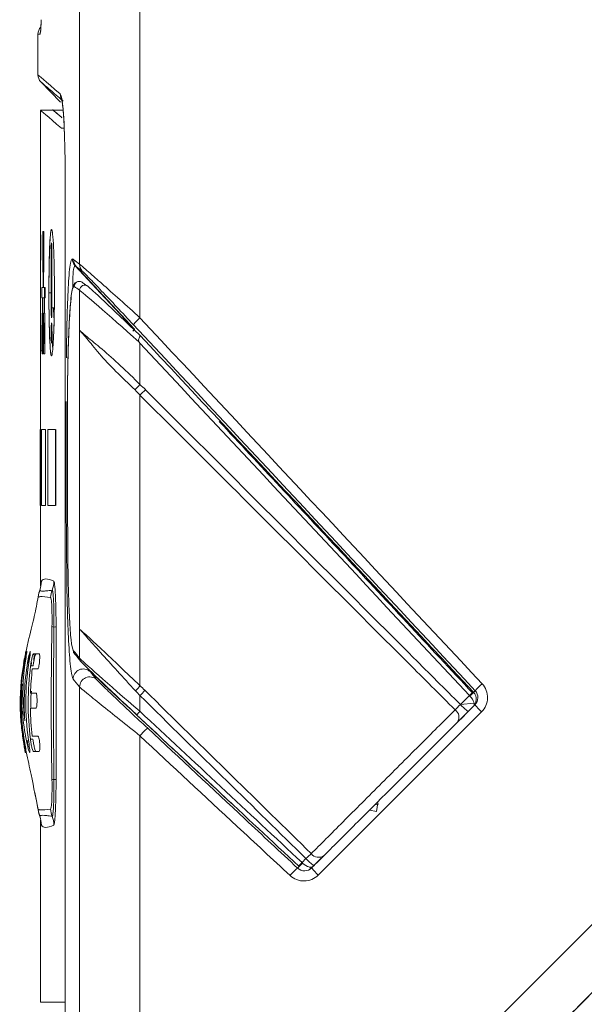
# Model space of a CAD drawing. Header units: millimetres. Extents: x 5 to 415, y 5 to 292.
# Tile 54 of 57: x 344 to 355, y 203 to 222. Entities that reach past the tile are written whole.
import ezdxf

# ---------------------------------------------------------------- set-up
doc = ezdxf.new("R2010")
doc.units = ezdxf.units.MM

msp = doc.modelspace()

# ---------------------------------------------------------------- linework, layer by layer
at = {"color": 7, "linetype": 'Continuous', "lineweight": 15}
for p, q in [((345.464, 217.259), (345.464, 227.898)), ((346.654, 216.203), (346.654, 227.898)), ((344.644, 221.799), (344.644, 220.996)), ((345.087, 220.456), (344.7, 220.857)), ((344.946, 220.298), (344.692, 220.298)), ((344.694, 220.292), (344.694, 213.998)), ((345.144, 220.298), (344.944, 220.298)), ((345.18, 218.919), (345.18, 198.276)), ((345.18, 218.919), (345.18, 198.276)), ((345.18, 218.919), (345.18, 218.919)), ((344.739, 217.102), (344.739, 217.902)), ((344.761, 217.102), (344.761, 217.902)), ((344.694, 217.761), (344.694, 217.701)), ((344.902, 216.402), (344.902, 217.482)), ((344.92, 216.402), (344.92, 217.482)), ((345.401, 217.21), (346.549, 215.978)), ((344.747, 216.797), (344.747, 217.102)), ((344.723, 216.797), (344.723, 216.598)), ((344.773, 216.598), (344.773, 216.797)), ((345.464, 216.746), (345.464, 215.956)), ((344.735, 216.294), (344.735, 216.598)), ((344.766, 216.294), (344.766, 216.598)), ((344.768, 216.598), (344.766, 216.598)), ((344.771, 216.294), (344.771, 216.598)), ((344.724, 216.294), (344.724, 215.494)), ((344.743, 216.294), (344.743, 215.494)), ((344.756, 216.294), (344.756, 215.494)), ((344.769, 216.294), (344.766, 216.294)), ((344.781, 216.294), (344.781, 215.494)), ((344.955, 216.277), (344.955, 216.402)), ((344.761, 216.095), (344.761, 215.692)), ((345.464, 210.062), (345.464, 215.956)), ((346.549, 215.978), (346.546, 215.974)), ((346.654, 215.7), (346.654, 214.885)), ((344.693, 215.549), (344.743, 215.549)), ((344.69, 213.998), (344.69, 212.498)), ((344.694, 212.498), (344.694, 210.905)), ((344.681, 210.831), (344.663, 210.777)), ((344.668, 210.776), (344.68, 210.829)), ((344.663, 210.777), (344.646, 210.69)), ((344.663, 210.777), (344.646, 210.69)), ((344.658, 210.69), (344.663, 210.692)), ((345.464, 210.062), (345.464, 209.488)), ((344.511, 209.334), (344.516, 209.398)), ((344.331, 209.154), (344.318, 209.035)), ((344.356, 208.973), (344.329, 208.973)), ((345.464, 194.125), (345.464, 208.919)), ((346.654, 208.747), (346.654, 208.438)), ((353.216, 208.796), (353.264, 208.844)), ((353.391, 208.425), (350.169, 205.206)), ((344.546, 207.887), (344.496, 207.887)), ((346.654, 195.315), (346.654, 207.956)), ((344.579, 206.833), (344.653, 206.467)), ((351.317, 206.46), (351.345, 206.63)), ((344.647, 206.506), (344.663, 206.419)), ((344.649, 206.495), (344.663, 206.419)), ((344.662, 206.504), (344.658, 206.506)), ((344.663, 206.419), (344.681, 206.364)), ((344.668, 206.42), (344.68, 206.366)), ((344.694, 206.29), (344.694, 202.698)), ((349.85, 205.453), (349.928, 205.532)), ((355.644, 204.304), (346.654, 195.315)), ((346.654, 193.971), (355.644, 202.961)), ((344.694, 202.698), (345.155, 202.698)), ((345.155, 202.698), (345.18, 202.698))]:
    msp.add_line(p, q, dxfattribs=at)
at = {"color": 8, "linetype": 'Continuous', "lineweight": 15}
for p, q in [((344.708, 222.084), (344.7, 221.907)), ((344.696, 221.858), (344.687, 221.799)), ((345.161, 219.943), (345.11, 219.943)), ((344.902, 216.698), (344.86, 216.698))]:
    msp.add_line(p, q, dxfattribs=at)
at = {"color": 144, "linetype": 'Continuous', "lineweight": 0}
for p, q in [((344.743, 217.703), (344.743, 217.3)), ((344.756, 217.703), (344.756, 217.3)), ((344.761, 217.3), (344.756, 217.3)), ((344.749, 217.102), (344.747, 217.102)), ((344.751, 216.797), (344.751, 217.102)), ((344.784, 216.797), (344.784, 216.598)), ((344.731, 216.294), (344.731, 216.598)), ((344.97, 216.402), (344.92, 216.402)), ((344.727, 216.095), (344.727, 215.692)), ((344.739, 216.095), (344.739, 215.692)), ((344.743, 216.095), (344.739, 216.095)), ((344.776, 216.095), (344.776, 215.692)), ((344.781, 216.095), (344.776, 216.095)), ((346.512, 215.941), (346.546, 215.974)), ((344.781, 215.692), (344.779, 215.692)), ((344.697, 213.998), (344.697, 212.498)), ((344.701, 213.998), (344.701, 212.498)), ((344.712, 213.998), (344.712, 212.498)), ((344.79, 213.998), (344.79, 212.498)), ((344.794, 213.998), (344.794, 212.498)), ((344.836, 213.998), (344.836, 212.498)), ((344.992, 213.998), (344.996, 213.998)), ((344.992, 213.998), (344.992, 212.498)), ((344.996, 213.998), (344.996, 212.498)), ((344.992, 212.498), (344.996, 212.498)), ((344.42, 209.623), (344.404, 209.623)), ((344.42, 209.623), (344.405, 209.623)), ((344.667, 209.573), (344.667, 209.573)), ((344.363, 209.384), (344.361, 209.384)), ((344.385, 209.339), (344.363, 209.339)), ((344.391, 209.384), (344.372, 209.384)), ((344.391, 209.388), (344.389, 209.388)), ((344.465, 209.399), (344.438, 209.399)), ((344.467, 209.399), (344.465, 209.399)), ((344.549, 209.334), (344.499, 209.334)), ((344.639, 209.273), (344.638, 209.273)), ((344.603, 208.798), (344.603, 208.798)), ((352.972, 208.572), (353.149, 208.749)), ((353.221, 208.802), (353.215, 208.808)), ((353.232, 208.812), (353.221, 208.802)), ((352.968, 208.276), (353.259, 208.566)), ((353.241, 208.596), (352.971, 208.572)), ((353.218, 208.526), (353.236, 208.549)), ((352.829, 208.137), (352.872, 208.179)), ((344.641, 207.948), (344.64, 207.948)), ((344.363, 207.803), (344.361, 207.803)), ((344.366, 207.847), (344.364, 207.847)), ((344.385, 207.803), (344.374, 207.803)), ((344.378, 207.846), (344.377, 207.846)), ((344.419, 207.852), (344.418, 207.852)), ((344.464, 207.852), (344.426, 207.852)), ((344.455, 207.877), (344.454, 207.877)), ((344.678, 207.797), (344.676, 207.797)), ((344.407, 207.623), (344.397, 207.623)), ((351.357, 206.604), (351.284, 206.592)), ((351.178, 206.486), (351.317, 206.46)), ((350.327, 205.634), (350.356, 205.664)), ((349.763, 205.343), (349.795, 205.376)), ((349.803, 205.383), (349.794, 205.375)), ((349.803, 205.383), (349.795, 205.391)), ((350.008, 205.365), (350.006, 205.341)), ((350.04, 205.348), (350.23, 205.538))]:
    msp.add_line(p, q, dxfattribs=at)
at = {"color": 7, "linetype": 'Continuous', "lineweight": 15, "flags": 128}
msp.add_lwpolyline([(346.546, 215.974), (345.879, 216.69), (345.376, 217.229)], dxfattribs=at)
at = {"color": 7, "linetype": 'Continuous', "lineweight": 15}
for centre, radius, start, end in [((344.844, 221.799), 0.2, 136, 180), ((344.844, 220.996), 0.2, 180, 224), ((345.522, 217.364), 0.199, 179.7183, 222.8514), ((345.547, 217.346), 0.199, 179.7048, 222.8493), ((345.663, 217.258), 0.199, 179.647, 222.8341), ((345.564, 216.746), 0.0999, 46.201, 179.8823), ((347.221, 215.532), 0.878, 130.1697, 142.4876), ((345.438, 209.64), 0.0987, 179.5275, 227.0968), ((345.562, 209.487), 0.0985, 179.4532, 227.1004), ((345.537, 209.074), 0.2, 47.5006, 179.5962), ((345.664, 208.917), 0.2, 47.5693, 179.5412), ((354.442, 207.796), 1.577, 131.3351, 138.3607), ((352.764, 208.32), 0.18, 326.9517, 54.2114), ((354.39, 209.491), 1.461, 219.2587, 226.8535), ((346.915, 208.162), 0.38, 133.4271, 147.7395), ((347.386, 207.346), 0.953, 127.4498, 140.1813), ((350.177, 205.739), 0.182, 217.1832, 305.8066), ((350.797, 206.325), 1.177, 222.3818, 232.5863), ((350.492, 204.449), 1.154, 129.1903, 139.5899), ((350.888, 205.991), 1.064, 217.1769, 227.4929)]:
    msp.add_arc(centre, radius, start, end, dxfattribs=at)
at = {"color": 8, "linetype": 'Continuous', "lineweight": 15}
for centre, radius, start, end in [((344.887, 221.799), 0.2, 161.3501, 180), ((345.281, 220.619), 0.199, 179.7906, 221.7891)]:
    msp.add_arc(centre, radius, start, end, dxfattribs=at)
at = {"color": 144, "linetype": 'Continuous', "lineweight": 0}
for centre, radius, start, end in [((344.676, 216.588), 2.61, 316.1089, 319.2875), ((345.002, 210.373), 2.318, 315.4514, 318.9861), ((353.698, 208.201), 0.775, 127.3725, 135.0285), ((352.704, 209.268), 0.697, 310.753, 319.247), ((354.089, 209.615), 1.528, 223.0188, 230.7844), ((350.185, 205.108), 0.482, 134.1255, 145.5288)]:
    msp.add_arc(centre, radius, start, end, dxfattribs=at)
at = {"color": 7, "linetype": 'Continuous', "lineweight": 15}
for centre, major_axis, ratio, start_param, end_param in [((576.644, -6.829), (231.986, -223.984), 0.011276, 3.068362, 3.073978), ((576.713, -6.757), (231.886, -223.984), 0.011276, 3.068367, 3.073983), ((346.829, 215.661), (1.2, -1.159), 0.011276, 1.731015, 3.068367), ((346.759, 215.589), (1.3, -1.159), 0.011209, 1.673428, 3.06747), ((362.54, 193.839), (-195.384, 209.59), 0.011895, 4.772824, 4.806553), ((362.466, 193.771), (-195.484, 209.59), 0.011895, 4.772818, 4.806112), ((576.644, -5.53), (231.984, -216.298), 0.012756, 3.230975, 3.237602), ((576.575, -5.603), (231.884, -216.298), 0.012756, 3.230981, 3.237608), ((346.759, 208.376), (1.3, -1.119), 0.012645, 3.236597, 4.642307), ((346.691, 208.303), (1.2, -1.119), 0.012756, 3.237608, 4.643318), ((362.398, 198.272), (195.386, -182.254), 0.012756, 4.643318, 4.659709), ((362.466, 198.346), (195.486, -182.254), 0.012756, 4.643311, 4.659702)]:
    msp.add_ellipse(centre, major_axis=major_axis, ratio=ratio, start_param=start_param, end_param=end_param, dxfattribs=at)
for points, knots in [([(344.708, 222.084), (344.708, 222.077), (344.706, 222.006), (344.702, 221.924), (344.696, 221.854), (344.695, 221.85), (344.695, 221.849)], [0, 0, 0, 0, 0.0438983, 0.4372226, 0.8410153, 1, 1, 1, 1]), ([(345.138, 220.48), (345.091, 220.521), (344.996, 220.603), (344.886, 220.697), (344.8, 220.771), (344.741, 220.821), (344.707, 220.851), (344.703, 220.855), (344.701, 220.856)], [0, 0, 0, 0, 0.1730932, 0.3462193, 0.5193124, 0.6924387, 0.8534453, 1, 1, 1, 1]), ([(345.109, 220.524), (345.109, 220.524), (345.107, 220.529), (345.116, 220.5), (345.127, 220.425), (345.142, 220.281), (345.156, 220.088), (345.162, 219.929), (345.165, 219.854)], [0, 0, 0, 0, 0.016863, 0.1617, 0.353157, 0.572438, 0.79919, 1, 1, 1, 1]), ([(345.165, 219.854), (345.168, 219.748), (345.179, 219.46), (345.18, 219.129), (345.18, 218.919)], [0, 0, 0, 0, 0.3662475, 1, 1, 1, 1]), ([(344.86, 216.698), (344.86, 216.863), (344.861, 217.025), (344.866, 217.328), (344.87, 217.465), (344.877, 217.638), (344.879, 217.69), (344.885, 217.781), (344.888, 217.82), (344.897, 217.913), (344.904, 217.944), (344.918, 217.943), (344.926, 217.912), (344.939, 217.788), (344.946, 217.694), (344.957, 217.463), (344.961, 217.327), (344.967, 217.023), (344.969, 216.863), (344.969, 216.698)], [0, 0, 0, 0, 0.125, 0.125, 0.25, 0.25, 0.3125, 0.3125, 0.375, 0.375, 0.5, 0.5, 0.625, 0.625, 0.75, 0.75, 0.875, 0.875, 1, 1, 1, 1]), ([(344.911, 217.927), (344.908, 217.93), (344.899, 217.939), (344.884, 217.8), (344.871, 217.53), (344.862, 217.179), (344.861, 216.91), (344.861, 216.784)], [0, 0, 0, 0, 0.1156236, 0.3480735, 0.5683338, 0.7973062, 1, 1, 1, 1]), ([(345.205, 215.414), (345.207, 215.647), (345.21, 215.876), (345.22, 216.319), (345.227, 216.528), (345.241, 216.817), (345.246, 216.906), (345.258, 217.068), (345.265, 217.14), (345.28, 217.258), (345.288, 217.304), (345.305, 217.361), (345.314, 217.372), (345.323, 217.365)], [0, 0, 0, 0, 0.25, 0.25, 0.5, 0.5, 0.625, 0.625, 0.75, 0.75, 0.875, 0.875, 1, 1, 1, 1]), ([(345.464, 217.259), (345.471, 217.254), (345.488, 217.24), (345.538, 217.199), (345.571, 217.171), (345.649, 217.103), (345.694, 217.063), (345.792, 216.977), (345.845, 216.93), (346.013, 216.781), (346.136, 216.671), (346.388, 216.444), (346.521, 216.324), (346.654, 216.203)], [0, 0, 0, 0, 0.125, 0.125, 0.25, 0.25, 0.375, 0.375, 0.5, 0.5, 0.75, 0.75, 1, 1, 1, 1]), ([(346.524, 216.067), (346.415, 216.184), (346.306, 216.3), (346.097, 216.523), (345.994, 216.631), (345.852, 216.781), (345.807, 216.828), (345.722, 216.916), (345.683, 216.957), (345.579, 217.063), (345.53, 217.112), (345.517, 217.122)], [0, 0, 0, 0, 0.25, 0.25, 0.5, 0.5, 0.625, 0.625, 0.75, 0.75, 1, 1, 1, 1]), ([(345.496, 216.911), (345.484, 216.916), (345.459, 216.926), (345.398, 216.913), (345.363, 216.878), (345.343, 216.845), (345.325, 216.791), (345.305, 216.684), (345.284, 216.493), (345.267, 216.245), (345.252, 215.948), (345.24, 215.599), (345.231, 215.2), (345.227, 214.876), (345.226, 214.69), (345.226, 214.653)], [0, 0, 0, 0, 0.023398, 0.049228, 0.073306, 0.094473, 0.144827, 0.243807, 0.350063, 0.456474, 0.567947, 0.689262, 0.822391, 0.964678, 1, 1, 1, 1]), ([(345.358, 216.82), (345.348, 216.827), (345.338, 216.814), (345.319, 216.75), (345.31, 216.699), (345.285, 216.504), (345.271, 216.313), (345.25, 215.891), (345.242, 215.659), (345.234, 215.29), (345.231, 215.165), (345.228, 214.912), (345.227, 214.783), (345.226, 214.654)], [0, 0, 0, 0, 0.125, 0.125, 0.25, 0.25, 0.5, 0.5, 0.75, 0.75, 0.875, 0.875, 1, 1, 1, 1]), ([(345.527, 216.892), (345.519, 216.9), (345.51, 216.906), (345.5, 216.911), (345.489, 216.916), (345.478, 216.919), (345.467, 216.92), (345.456, 216.921), (345.445, 216.92), (345.434, 216.917), (345.423, 216.914), (345.413, 216.91), (345.403, 216.904), (345.394, 216.897), (345.385, 216.89), (345.379, 216.881), (345.376, 216.877), (345.373, 216.873), (345.371, 216.868), (345.363, 216.854), (345.358, 216.837), (345.358, 216.82)], [0, 0, 0, 0, 0.0000335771, 0.0000335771, 0.0000335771, 0.0000671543, 0.0000671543, 0.0000671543, 0.0001007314, 0.0001007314, 0.0001007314, 0.0001343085, 0.0001343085, 0.0001343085, 0.0001678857, 0.0001678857, 0.0001678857, 0.000182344, 0.000182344, 0.000182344, 0.0002322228, 0.0002322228, 0.0002322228, 0.0002322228]), ([(344.86, 216.698), (344.86, 216.664), (344.86, 216.496), (344.863, 216.195), (344.872, 215.844), (344.885, 215.585), (344.899, 215.454), (344.908, 215.465), (344.911, 215.468)], [0, 0, 0, 0, 0.051236, 0.258783, 0.466348, 0.681642, 0.900017, 1, 1, 1, 1]), ([(344.969, 216.698), (344.969, 216.533), (344.967, 216.371), (344.961, 216.067), (344.957, 215.93), (344.948, 215.757), (344.945, 215.706), (344.939, 215.615), (344.936, 215.575), (344.925, 215.483), (344.918, 215.452), (344.904, 215.452), (344.897, 215.483), (344.885, 215.607), (344.879, 215.701), (344.87, 215.932), (344.866, 216.069), (344.861, 216.373), (344.86, 216.533), (344.86, 216.698)], [0, 0, 0, 0, 0.125, 0.125, 0.25, 0.25, 0.3125, 0.3125, 0.375, 0.375, 0.5, 0.5, 0.625, 0.625, 0.75, 0.75, 0.875, 0.875, 1, 1, 1, 1]), ([(344.921, 215.935), (344.921, 215.908), (344.925, 215.763), (344.931, 215.639), (344.936, 215.595), (344.937, 215.594)], [0, 0, 0, 0, 0.179124, 0.978996, 1, 1, 1, 1]), ([(346.557, 214.778), (346.427, 214.903), (346.301, 215.025), (346.062, 215.266), (345.951, 215.382), (345.758, 215.604), (345.676, 215.711), (345.569, 215.838), (345.538, 215.875), (345.501, 215.916), (345.49, 215.927), (345.474, 215.946), (345.468, 215.951), (345.464, 215.956)], [0, 0, 0, 0, 0.25, 0.25, 0.5, 0.5, 0.75, 0.75, 0.875, 0.875, 0.9375, 0.9375, 1, 1, 1, 1]), ([(346.654, 214.885), (346.527, 215.014), (346.4, 215.137), (346.147, 215.374), (346.024, 215.485), (345.794, 215.68), (345.691, 215.761), (345.572, 215.859), (345.539, 215.888), (345.501, 215.921), (345.49, 215.93), (345.474, 215.947), (345.468, 215.951), (345.464, 215.956)], [0, 0, 0, 0, 0.25, 0.25, 0.5, 0.5, 0.75, 0.75, 0.875, 0.875, 0.9375, 0.9375, 1, 1, 1, 1]), ([(346.651, 215.859), (346.654, 215.856), (346.655, 215.852), (346.655, 215.847), (346.655, 215.842), (346.653, 215.836), (346.65, 215.829), (346.646, 215.822), (346.642, 215.813), (346.638, 215.803), (346.634, 215.793), (346.63, 215.782), (346.628, 215.77), (346.627, 215.763), (346.627, 215.756), (346.628, 215.749), (346.629, 215.742), (346.632, 215.736), (346.635, 215.729), (346.636, 215.727), (346.638, 215.725), (346.639, 215.723)], [0, 0, 0, 0, 0.0000362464, 0.0000362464, 0.0000362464, 0.000072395, 0.000072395, 0.000072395, 0.0001094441, 0.0001094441, 0.0001094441, 0.0001464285, 0.0001464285, 0.0001464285, 0.0001674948, 0.0001674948, 0.0001674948, 0.0001886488, 0.0001886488, 0.0001886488, 0.0001962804, 0.0001962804, 0.0001962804, 0.0001962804]), ([(344.694, 215.549), (344.694, 215.554), (344.694, 215.586), (344.694, 215.674), (344.694, 215.729), (344.694, 215.773)], [0, 0, 0, 0, 0.5, 0.5, 1, 1, 1, 1]), ([(346.639, 215.723), (346.642, 215.718), (346.645, 215.714), (346.648, 215.709), (346.65, 215.706), (346.652, 215.703), (346.654, 215.7)], [0, 0, 0, 0, 0.00001660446, 0.00001660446, 0.00001660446, 0.00002697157, 0.00002697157, 0.00002697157, 0.00002697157]), ([(344.694, 215.623), (344.694, 215.616), (344.694, 215.604), (344.694, 215.587), (344.694, 215.573), (344.694, 215.561), (344.694, 215.553), (344.694, 215.549), (344.694, 215.549), (344.694, 215.549)], [0, 0, 0, 0, 0.147493, 0.299098, 0.450925, 0.606252, 0.77647, 0.951471, 1, 1, 1, 1]), ([(346.764, 214.784), (347.326, 214.221), (347.889, 213.658), (348.452, 213.095), (349.051, 212.495), (349.65, 211.895), (350.25, 211.296), (350.849, 210.696), (351.449, 210.096), (352.048, 209.496), (352.356, 209.188), (352.664, 208.88), (352.972, 208.572)], [0, 0, 0, 0, 0.002391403, 0.002391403, 0.002391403, 0.004937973, 0.004937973, 0.004937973, 0.007484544, 0.007484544, 0.007484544, 0.008791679, 0.008791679, 0.008791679, 0.008791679]), ([(345.211, 211.156), (345.208, 211.506), (345.202, 212.208), (345.199, 213.272), (345.199, 214.055), (345.201, 214.483), (345.201, 214.554)], [0, 0, 0, 0, 0.3106979, 0.6223824, 0.9371189, 1, 1, 1, 1]), ([(352.869, 208.466), (352.56, 208.775), (352.251, 209.084), (351.942, 209.393), (351.342, 209.993), (350.742, 210.592), (350.143, 211.192), (349.543, 211.792), (348.943, 212.391), (348.343, 212.99), (347.78, 213.553), (347.217, 214.116), (346.654, 214.679)], [0, 0, 0, 0, 0.00131122, 0.00131122, 0.00131122, 0.003858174, 0.003858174, 0.003858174, 0.006405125, 0.006405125, 0.006405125, 0.008796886, 0.008796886, 0.008796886, 0.008796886]), ([(344.974, 213.998), (344.948, 213.998), (344.895, 213.998), (344.855, 213.998), (344.836, 213.998)], [0, 0, 0, 0, 0.506505, 1, 1, 1, 1]), ([(344.974, 212.498), (344.948, 212.498), (344.895, 212.498), (344.855, 212.498), (344.836, 212.498)], [0, 0, 0, 0, 0.506505, 1, 1, 1, 1]), ([(345.235, 211.365), (345.237, 211.167), (345.241, 210.974), (345.251, 210.602), (345.258, 210.425), (345.275, 210.104), (345.285, 209.959), (345.31, 209.737), (345.324, 209.66), (345.34, 209.641)], [0, 0, 0, 0, 0.25, 0.25, 0.5, 0.5, 0.75, 0.75, 1, 1, 1, 1]), ([(344.956, 211.004), (344.892, 211.031), (344.787, 211.067), (344.729, 211.032), (344.711, 211.004)], [0, 0, 0, 0, 0.492754, 1, 1, 1, 1]), ([(345.001, 210.105), (345.001, 210.183), (344.999, 210.378), (344.994, 210.592), (344.986, 210.768), (344.978, 210.888), (344.967, 210.98), (344.96, 211.003), (344.956, 211.004)], [0, 0, 0, 0, 0.166516, 0.416376, 0.499699, 0.666406, 0.833183, 1, 1, 1, 1]), ([(345.336, 209.075), (345.318, 209.098), (345.3, 209.191), (345.27, 209.458), (345.258, 209.633), (345.238, 210.02), (345.23, 210.234), (345.217, 210.684), (345.213, 210.916), (345.211, 211.156)], [0, 0, 0, 0, 0.25, 0.25, 0.5, 0.5, 0.75, 0.75, 1, 1, 1, 1]), ([(344.68, 210.829), (344.68, 210.826), (344.685, 210.818), (344.705, 210.809), (344.766, 210.809), (344.848, 210.818), (344.904, 210.826), (344.924, 210.829)], [0, 0, 0, 0, 0.125026, 0.375027, 0.624972, 0.874975, 1, 1, 1, 1]), ([(344.924, 210.829), (344.926, 210.828), (344.929, 210.827), (344.933, 210.813), (344.937, 210.79), (344.941, 210.759), (344.945, 210.719), (344.948, 210.672), (344.952, 210.604), (344.956, 210.509), (344.957, 210.424), (344.958, 210.38), (344.958, 210.38), (344.958, 210.38), (344.958, 210.379), (344.958, 210.379), (344.958, 210.378), (344.958, 210.375), (344.958, 210.37), (344.958, 210.361), (344.958, 210.341), (344.959, 210.302), (344.959, 210.244), (344.959, 210.173), (344.959, 210.125), (344.959, 210.101)], [0, 0, 0, 0, 0.071158, 0.142654, 0.214264, 0.285792, 0.357224, 0.428644, 0.500074, 0.62513, 0.749833, 0.749894, 0.749956, 0.750078, 0.750322, 0.750811, 0.751789, 0.753744, 0.757655, 0.765477, 0.781122, 0.812409, 0.874952, 0.937567, 1, 1, 1, 1]), ([(344.646, 210.695), (344.625, 210.572), (344.584, 210.341), (344.49, 209.995), (344.432, 209.712), (344.414, 209.627)], [0, 0, 0, 0, 0.44574, 0.83296, 1, 1, 1, 1]), ([(344.894, 210.686), (344.899, 210.686), (344.907, 210.654), (344.917, 210.526), (344.922, 210.333), (344.922, 210.183), (344.92, 210.108)], [0, 0, 0, 0, 0.24891, 0.49874, 0.749388, 1, 1, 1, 1]), ([(344.92, 210.108), (344.912, 209.716), (344.906, 209.101), (344.906, 208.094), (344.912, 207.479), (344.92, 207.088)], [0, 0, 0, 0, 0.388942, 0.611183, 1, 1, 1, 1]), ([(344.959, 210.101), (344.953, 209.6), (344.947, 208.598), (344.953, 207.595), (344.959, 207.094)], [0, 0, 0, 0, 0.499994, 1, 1, 1, 1]), ([(345.464, 210.062), (345.468, 210.057), (345.474, 210.052), (345.491, 210.037), (345.502, 210.026), (345.541, 209.991), (345.576, 209.961), (345.694, 209.855), (345.795, 209.761), (346.017, 209.552), (346.137, 209.438), (346.391, 209.196), (346.52, 209.073), (346.654, 208.945)], [0, 0, 0, 0, 0.0625, 0.0625, 0.125, 0.125, 0.25, 0.25, 0.5, 0.5, 0.75, 0.75, 1, 1, 1, 1]), ([(346.567, 208.841), (346.445, 208.974), (346.326, 209.105), (346.093, 209.36), (345.982, 209.483), (345.776, 209.711), (345.682, 209.817), (345.571, 209.945), (345.538, 209.981), (345.501, 210.022), (345.49, 210.034), (345.474, 210.052), (345.468, 210.056), (345.464, 210.062)], [0, 0, 0, 0, 0.25, 0.25, 0.5, 0.5, 0.75, 0.75, 0.875, 0.875, 0.9375, 0.9375, 1, 1, 1, 1]), ([(344.361, 209.383), (344.37, 209.437), (344.38, 209.492), (344.398, 209.585), (344.405, 209.62), (344.406, 209.623)], [0, 0, 0, 0, 0.5, 0.5, 1, 1, 1, 1]), ([(344.366, 207.847), (344.325, 208.096), (344.301, 208.344), (344.301, 208.842), (344.324, 209.09), (344.365, 209.339)], [0, 0, 0, 0, 0.5, 0.5, 1, 1, 1, 1]), ([(344.391, 209.388), (344.365, 209.199), (344.349, 209.009), (344.347, 208.628), (344.36, 208.437), (344.385, 208.248)], [0, 0, 0, 0, 0.5, 0.5, 1, 1, 1, 1]), ([(344.467, 209.398), (344.428, 209.145), (344.405, 208.892), (344.401, 208.385), (344.42, 208.131), (344.455, 207.878)], [0, 0, 0, 0, 0.5, 0.5, 1, 1, 1, 1]), ([(344.497, 207.887), (344.467, 208.128), (344.45, 208.369), (344.451, 208.851), (344.469, 209.092), (344.5, 209.333)], [0, 0, 0, 0, 0.5, 0.5, 1, 1, 1, 1]), ([(345.799, 209.065), (345.813, 209.049), (345.858, 209.003), (345.991, 208.874), (346.076, 208.792), (346.264, 208.613), (346.368, 208.515), (346.583, 208.312), (346.693, 208.208), (346.807, 208.103)], [0, 0, 0, 0, 0.25, 0.25, 0.5, 0.5, 0.75, 0.75, 1, 1, 1, 1]), ([(344.419, 207.853), (344.382, 208.038), (344.353, 208.224), (344.322, 208.598), (344.319, 208.786), (344.33, 208.973)], [0, 0, 0, 0, 0.5, 0.5, 1, 1, 1, 1]), ([(346.654, 207.956), (346.517, 208.065), (346.383, 208.171), (346.124, 208.378), (346, 208.477), (345.778, 208.656), (345.68, 208.736), (345.529, 208.86), (345.479, 208.904), (345.464, 208.919)], [0, 0, 0, 0, 0.25, 0.25, 0.5, 0.5, 0.75, 0.75, 1, 1, 1, 1]), ([(346.751, 208.852), (347.323, 208.29), (347.896, 207.727), (348.468, 207.165), (348.99, 206.653), (349.511, 206.141), (350.032, 205.629)], [0, 0, 0, 0, 0.002410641, 0.002410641, 0.002410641, 0.00460519, 0.00460519, 0.00460519, 0.00460519]), ([(353.391, 208.425), (353.464, 208.498), (353.506, 208.599), (353.51, 208.803), (353.471, 208.905), (353.401, 208.98)], [0, 0, 0, 0, 0.5, 0.5, 1, 1, 1, 1]), ([(344.515, 208.835), (344.507, 208.762), (344.495, 208.65), (344.504, 208.537), (344.508, 208.498)], [0, 0, 0, 0, 0.648139, 1, 1, 1, 1]), ([(349.928, 205.532), (349.409, 206.041), (348.89, 206.551), (348.371, 207.061), (347.799, 207.623), (347.226, 208.185), (346.654, 208.747)], [0, 0, 0, 0, 0.00218507, 0.00218507, 0.00218507, 0.004595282, 0.004595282, 0.004595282, 0.004595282]), ([(353.264, 208.844), (353.299, 208.806), (353.318, 208.755), (353.316, 208.653), (353.295, 208.603), (353.259, 208.566)], [0, 0, 0, 0, 0.5, 0.5, 1, 1, 1, 1]), ([(350.032, 205.629), (350.12, 205.717), (350.217, 205.815), (350.428, 206.027), (350.54, 206.139), (350.777, 206.376), (350.903, 206.502), (351.162, 206.762), (351.293, 206.893), (351.557, 207.157), (351.692, 207.292), (351.953, 207.553), (352.081, 207.68), (352.328, 207.928), (352.448, 208.047), (352.67, 208.268), (352.774, 208.371), (352.869, 208.466)], [0, 0, 0, 0, 0.125, 0.125, 0.25, 0.25, 0.375, 0.375, 0.5, 0.5, 0.625, 0.625, 0.75, 0.75, 0.875, 0.875, 1, 1, 1, 1]), ([(344.295, 208.451), (344.299, 208.335), (344.308, 208.219), (344.327, 208.052), (344.334, 207.997), (344.348, 207.894), (344.355, 207.847), (344.363, 207.803)], [0, 0, 0, 0, 0.5, 0.5, 0.75, 0.75, 1, 1, 1, 1]), ([(346.807, 208.103), (347.445, 207.507), (348.084, 206.91), (348.723, 206.314), (349.07, 205.99), (349.416, 205.667), (349.763, 205.343)], [0, 0, 0, 0, 0.002625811, 0.002625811, 0.002625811, 0.004049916, 0.004049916, 0.004049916, 0.004049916]), ([(352.915, 208.222), (352.826, 208.134), (352.73, 208.038), (352.525, 207.832), (352.414, 207.721), (352.184, 207.492), (352.066, 207.374), (351.824, 207.131), (351.699, 207.007), (351.454, 206.762), (351.333, 206.64), (351.092, 206.4), (350.975, 206.283), (350.755, 206.063), (350.652, 205.959), (350.456, 205.764), (350.365, 205.673), (350.284, 205.591)], [0, 0, 0, 0, 0.125, 0.125, 0.25, 0.25, 0.375, 0.375, 0.5, 0.5, 0.625, 0.625, 0.75, 0.75, 0.875, 0.875, 1, 1, 1, 1]), ([(344.553, 207.648), (344.55, 207.649), (344.546, 207.654), (344.536, 207.676), (344.531, 207.692), (344.52, 207.738), (344.514, 207.768), (344.505, 207.827), (344.501, 207.857), (344.497, 207.887)], [0, 0, 0, 0, 0.25, 0.25, 0.5, 0.5, 0.75, 0.75, 1, 1, 1, 1]), ([(344.546, 207.887), (344.55, 207.857), (344.554, 207.827), (344.563, 207.768), (344.569, 207.738), (344.58, 207.692), (344.585, 207.676), (344.595, 207.654), (344.599, 207.649), (344.602, 207.648)], [0, 0, 0, 0, 0.25, 0.25, 0.5, 0.5, 0.75, 0.75, 1, 1, 1, 1]), ([(349.613, 205.197), (349.266, 205.521), (348.92, 205.844), (348.573, 206.167), (347.933, 206.764), (347.293, 207.36), (346.654, 207.956)], [0, 0, 0, 0, 0.001424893, 0.001424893, 0.001424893, 0.004052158, 0.004052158, 0.004052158, 0.004052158]), ([(344.395, 207.623), (344.395, 207.626), (344.394, 207.632), (344.388, 207.661), (344.38, 207.703), (344.371, 207.753), (344.365, 207.788), (344.363, 207.803)], [0, 0, 0, 0, 0.192486, 0.375315, 0.594291, 0.829436, 1, 1, 1, 1]), ([(344.39, 207.736), (344.39, 207.742), (344.387, 207.764), (344.384, 207.793), (344.381, 207.819), (344.381, 207.821)], [0, 0, 0, 0, 0.269292, 0.960668, 1, 1, 1, 1]), ([(344.678, 207.797), (344.68, 207.776), (344.681, 207.755), (344.683, 207.717), (344.682, 207.7), (344.679, 207.662), (344.675, 207.649), (344.669, 207.648)], [0, 0, 0, 0, 0.25, 0.25, 0.5, 0.5, 1, 1, 1, 1]), ([(344.414, 207.636), (344.446, 207.485), (344.537, 207.053), (344.608, 206.698), (344.653, 206.467)], [0, 0, 0, 0, 0.348308, 1, 1, 1, 1]), ([(344.92, 207.088), (344.922, 207.013), (344.922, 206.862), (344.917, 206.67), (344.907, 206.541), (344.899, 206.509), (344.894, 206.509)], [0, 0, 0, 0, 0.250447, 0.500899, 0.750906, 1, 1, 1, 1]), ([(344.959, 207.094), (344.959, 207.067), (344.96, 207.013), (344.959, 206.932), (344.959, 206.853), (344.957, 206.778), (344.956, 206.706), (344.954, 206.639), (344.95, 206.563), (344.946, 206.484), (344.941, 206.44), (344.939, 206.422), (344.939, 206.422), (344.939, 206.421), (344.939, 206.421), (344.939, 206.421), (344.939, 206.421), (344.939, 206.42), (344.938, 206.418), (344.938, 206.414), (344.937, 206.407), (344.935, 206.393), (344.932, 206.379), (344.928, 206.368), (344.925, 206.367), (344.924, 206.366)], [0, 0, 0, 0, 0.071203, 0.142637, 0.214153, 0.285623, 0.357062, 0.428542, 0.500077, 0.625093, 0.749914, 0.749975, 0.750036, 0.750158, 0.750403, 0.750891, 0.751869, 0.753824, 0.757735, 0.765557, 0.781199, 0.812477, 0.874993, 0.937633, 1, 1, 1, 1]), ([(344.956, 206.191), (344.965, 206.195), (344.977, 206.276), (344.99, 206.508), (344.996, 206.674), (345, 206.895), (345.001, 207.012), (345.001, 207.091)], [0, 0, 0, 0, 0.416957, 0.500301, 0.750214, 0.833485, 1, 1, 1, 1]), ([(344.924, 206.366), (344.904, 206.37), (344.848, 206.378), (344.766, 206.386), (344.705, 206.386), (344.685, 206.378), (344.68, 206.37), (344.68, 206.366)], [0, 0, 0, 0, 0.125035, 0.375049, 0.624984, 0.874975, 1, 1, 1, 1]), ([(344.711, 206.191), (344.728, 206.164), (344.785, 206.128), (344.89, 206.164), (344.956, 206.191)], [0, 0, 0, 0, 0.492754, 1, 1, 1, 1]), ([(349.613, 205.197), (349.689, 205.127), (349.791, 205.088), (349.995, 205.091), (350.096, 205.133), (350.169, 205.206)], [0, 0, 0, 0, 0.5, 0.5, 1, 1, 1, 1])]:
    msp.add_open_spline(points, degree=3, knots=knots, dxfattribs=at)
for points in [[(344.687, 221.799), (344.658, 221.799), (344.644, 221.799), (344.644, 221.799)], [(344.644, 220.996), (344.644, 220.996), (344.79, 220.87), (345.082, 220.619)], [(345.11, 219.943), (344.555, 220.416), (344.555, 220.416), (345.11, 219.943)], [(344.761, 217.902), (344.753, 217.902), (344.745, 217.902), (344.739, 217.902)], [(344.695, 216.998), (344.694, 217.256), (344.694, 217.514), (344.694, 217.773)], [(344.694, 216.698), (344.694, 217.006), (344.694, 217.314), (344.694, 217.623)], [(344.697, 217.773), (344.696, 217.514), (344.695, 217.256), (344.695, 216.998)], [(344.698, 217.623), (344.697, 217.314), (344.696, 217.006), (344.696, 216.698)], [(344.756, 217.3), (344.751, 217.3), (344.747, 217.3), (344.743, 217.3)], [(345.323, 217.365), (345.331, 217.359), (345.339, 217.353), (345.348, 217.347)], [(345.348, 217.347), (345.385, 217.319), (345.424, 217.29), (345.464, 217.259)], [(345.401, 217.21), (345.392, 217.217), (345.384, 217.223), (345.376, 217.229)], [(345.517, 217.122), (345.477, 217.153), (345.438, 217.183), (345.401, 217.21)], [(344.694, 216.698), (344.694, 216.389), (344.694, 216.081), (344.694, 215.773)], [(344.698, 215.773), (344.697, 216.081), (344.696, 216.389), (344.696, 216.698)], [(344.747, 216.797), (344.738, 216.797), (344.729, 216.797), (344.723, 216.797)], [(344.784, 216.797), (344.772, 216.797), (344.761, 216.797), (344.751, 216.797)], [(344.766, 216.598), (344.754, 216.598), (344.744, 216.598), (344.735, 216.598)], [(344.784, 216.598), (344.779, 216.598), (344.775, 216.598), (344.771, 216.598)], [(344.695, 216.398), (344.694, 216.139), (344.694, 215.881), (344.694, 215.623)], [(344.697, 215.623), (344.696, 215.881), (344.695, 216.139), (344.695, 216.398)], [(344.766, 216.294), (344.762, 216.294), (344.759, 216.294), (344.756, 216.294)], [(344.781, 216.294), (344.778, 216.294), (344.774, 216.294), (344.771, 216.294)], [(344.727, 216.095), (344.731, 216.095), (344.735, 216.095), (344.739, 216.095)], [(344.761, 216.095), (344.765, 216.095), (344.771, 216.095), (344.776, 216.095)], [(353.264, 208.844), (351.017, 211.253), (348.77, 213.661), (346.524, 216.067)], [(346.654, 216.203), (348.902, 213.798), (351.151, 211.39), (353.401, 208.98)], [(346.65, 215.86), (346.65, 215.86), (346.65, 215.859), (346.651, 215.859)], [(344.743, 215.494), (344.736, 215.494), (344.73, 215.494), (344.724, 215.494)], [(344.781, 215.494), (344.772, 215.494), (344.764, 215.494), (344.756, 215.494)], [(345.226, 214.654), (345.222, 213.554), (345.225, 212.457), (345.235, 211.365)], [(344.711, 211.004), (344.711, 210.945), (344.701, 210.885), (344.68, 210.829)], [(344.924, 210.829), (344.945, 210.885), (344.956, 210.945), (344.956, 211.004)], [(344.924, 210.829), (344.907, 210.783), (344.897, 210.735), (344.894, 210.686)], [(344.959, 210.101), (344.939, 210.104), (344.926, 210.106), (344.92, 210.108)], [(344.959, 210.101), (344.983, 210.102), (344.998, 210.104), (345.001, 210.105)], [(345.001, 207.091), (345.002, 208.095), (345.002, 209.1), (345.001, 210.105)], [(344.557, 209.573), (344.59, 209.573), (344.628, 209.573), (344.667, 209.573)], [(344.363, 209.384), (344.31, 209.075), (344.284, 208.764), (344.295, 208.451)], [(344.385, 208.248), (344.356, 208.634), (344.378, 209.017), (344.44, 209.398)], [(344.639, 209.273), (344.601, 209.273), (344.565, 209.273), (344.532, 209.273)], [(345.464, 208.919), (345.42, 208.973), (345.377, 209.025), (345.336, 209.075)], [(345.672, 209.221), (345.713, 209.171), (345.755, 209.119), (345.799, 209.065)], [(344.33, 208.973), (344.297, 208.595), (344.317, 208.22), (344.378, 207.846)], [(344.497, 208.798), (344.53, 208.798), (344.565, 208.798), (344.603, 208.798)], [(344.494, 208.498), (344.498, 208.314), (344.51, 208.131), (344.53, 207.948)], [(352.972, 208.572), (352.933, 208.533), (352.896, 208.495), (352.869, 208.466)], [(352.915, 208.222), (352.97, 208.277), (353.046, 208.353), (353.123, 208.431)], [(344.53, 207.948), (344.564, 207.948), (344.602, 207.948), (344.641, 207.948)], [(344.669, 207.648), (344.628, 207.648), (344.588, 207.648), (344.553, 207.648)], [(344.959, 207.094), (344.939, 207.092), (344.926, 207.09), (344.92, 207.088)], [(344.959, 207.094), (344.983, 207.093), (344.998, 207.092), (345.001, 207.091)], [(344.711, 206.191), (344.711, 206.251), (344.701, 206.31), (344.68, 206.366)], [(344.924, 206.366), (344.907, 206.412), (344.897, 206.46), (344.894, 206.509)], [(344.924, 206.366), (344.945, 206.31), (344.956, 206.251), (344.956, 206.191)], [(350.032, 205.629), (350.005, 205.605), (349.968, 205.57), (349.928, 205.532)], [(350.083, 205.39), (350.16, 205.467), (350.233, 205.541), (350.284, 205.591)], [(355.644, 202.961), (352.649, 199.967), (349.656, 196.973), (346.666, 193.983)]]:
    msp.add_open_spline(points, degree=3, dxfattribs=at)
at = {"color": 8, "linetype": 'Continuous', "lineweight": 15}
for points, knots in [([(345.082, 220.619), (345.091, 220.605), (345.109, 220.574), (345.136, 220.379), (345.157, 220.119), (345.163, 219.905), (345.165, 219.854)], [0, 0, 0, 0, 0.259829, 0.55711, 0.893563, 1, 1, 1, 1]), ([(345.376, 217.229), (345.366, 217.223), (345.347, 217.21), (345.332, 217.045), (345.332, 216.878), (345.331, 216.807)], [0, 0, 0, 0, 0.363419, 0.729467, 1, 1, 1, 1]), ([(344.663, 210.692), (344.666, 210.697), (344.673, 210.712), (344.812, 210.696), (344.894, 210.686)], [0, 0, 0, 0, 0.410197, 1, 1, 1, 1]), ([(348.514, 206.571), (348.348, 206.726), (347.886, 207.156), (346.939, 208.04), (346.158, 208.769), (345.672, 209.221)], [0, 0, 0, 0, 0.174674, 0.487437, 1, 1, 1, 1]), ([(344.894, 206.509), (344.812, 206.5), (344.672, 206.484), (344.665, 206.498), (344.662, 206.504)], [0, 0, 0, 0, 0.587423, 1, 1, 1, 1])]:
    msp.add_open_spline(points, degree=3, knots=knots, dxfattribs=at)
at = {"color": 144, "linetype": 'Continuous', "lineweight": 0}
for points, knots in [([(345.117, 220.149), (345.094, 220.17), (344.962, 220.283), (344.909, 220.328), (344.944, 220.298), (344.944, 220.298)], [0, 0, 0, 0, 0.180017, 0.99444, 1, 1, 1, 1]), ([(345.114, 220.153), (345.095, 220.169), (345.05, 220.207), (345.01, 220.241), (344.975, 220.271), (344.952, 220.29), (344.943, 220.298), (344.944, 220.297), (344.944, 220.297)], [0, 0, 0, 0, 0.173303, 0.402586, 0.517227, 0.746511, 0.975795, 1, 1, 1, 1]), ([(344.694, 217.623), (344.694, 217.656), (344.694, 217.697), (344.694, 217.772), (344.694, 217.805), (344.694, 217.84), (344.694, 217.844), (344.694, 217.828), (344.694, 217.806), (344.694, 217.773)], [0, 0, 0, 0, 0.25, 0.25, 0.5, 0.5, 0.75, 0.75, 1, 1, 1, 1]), ([(344.697, 217.773), (344.697, 217.829), (344.697, 217.853), (344.698, 217.824), (344.698, 217.763), (344.698, 217.698)], [0, 0, 0, 0, 0.5, 0.5, 1, 1, 1, 1]), ([(344.698, 217.698), (344.698, 217.689), (344.698, 217.681), (344.698, 217.673), (344.698, 217.664), (344.698, 217.656), (344.698, 217.648), (344.698, 217.639), (344.698, 217.631), (344.698, 217.623)], [0, 0, 0, 0, 0.00002470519, 0.00002470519, 0.00002470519, 0.00005115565, 0.00005115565, 0.00005115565, 0.00007847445, 0.00007847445, 0.00007847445, 0.00007847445]), ([(344.902, 217.482), (344.902, 217.535), (344.903, 217.585), (344.907, 217.659), (344.909, 217.682), (344.913, 217.682), (344.916, 217.659), (344.919, 217.585), (344.92, 217.535), (344.92, 217.482)], [0, 0, 0, 0, 0.25, 0.25, 0.5, 0.5, 0.75, 0.75, 1, 1, 1, 1]), ([(344.92, 216.402), (344.92, 216.349), (344.919, 216.298), (344.916, 216.225), (344.913, 216.203), (344.909, 216.203), (344.907, 216.224), (344.903, 216.299), (344.902, 216.349), (344.902, 216.402)], [0, 0, 0, 0, 0.25, 0.25, 0.5, 0.5, 0.75, 0.75, 1, 1, 1, 1]), ([(344.952, 216.402), (344.952, 216.385), (344.953, 216.347), (344.954, 216.291), (344.956, 216.24), (344.958, 216.208), (344.961, 216.198), (344.963, 216.209), (344.964, 216.215)], [0, 0, 0, 0, 0.135818, 0.3, 0.483671, 0.673616, 0.845813, 1, 1, 1, 1]), ([(344.902, 215.902), (344.902, 215.955), (344.903, 216.005), (344.907, 216.079), (344.909, 216.101), (344.913, 216.101), (344.916, 216.079), (344.919, 216.005), (344.92, 215.955), (344.92, 215.902)], [0, 0, 0, 0, 0.25, 0.25, 0.5, 0.5, 0.75, 0.75, 1, 1, 1, 1]), ([(344.958, 216.027), (344.958, 216.035), (344.957, 216.044), (344.956, 216.06), (344.956, 216.064)], [0, 0, 0, 0, 0.7740935, 1, 1, 1, 1]), ([(344.92, 215.902), (344.92, 215.849), (344.919, 215.798), (344.916, 215.725), (344.913, 215.703), (344.909, 215.703), (344.907, 215.725), (344.903, 215.799), (344.902, 215.849), (344.902, 215.902)], [0, 0, 0, 0, 0.25, 0.25, 0.5, 0.5, 0.75, 0.75, 1, 1, 1, 1]), ([(344.698, 215.698), (344.698, 215.632), (344.698, 215.571), (344.697, 215.542), (344.697, 215.566), (344.697, 215.623)], [0, 0, 0, 0, 0.5, 0.5, 1, 1, 1, 1]), ([(344.698, 215.773), (344.698, 215.766), (344.698, 215.758), (344.698, 215.75), (344.698, 215.742), (344.698, 215.734), (344.698, 215.725), (344.698, 215.716), (344.698, 215.707), (344.698, 215.698)], [0, 0, 0, 0, 0.00002472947, 0.00002472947, 0.00002472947, 0.00005116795, 0.00005116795, 0.00005116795, 0.00007847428, 0.00007847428, 0.00007847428, 0.00007847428]), ([(346.654, 214.68), (346.654, 214.68), (346.654, 214.68), (346.654, 214.68), (346.622, 214.714), (346.59, 214.746), (346.557, 214.778)], [-0.00000006, -0.00000006, -0.00000006, -0.00000006, 0, 0, 0, 0.0001391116, 0.0001391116, 0.0001391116, 0.0001391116]), ([(346.654, 208.945), (346.654, 209.331), (346.654, 210.268), (346.654, 211.811), (346.654, 213.349), (346.654, 214.281), (346.654, 214.68)], [0.0150324, 0.0150324, 0.0150324, 0.0150324, 0.25, 0.5, 0.75, 0.983164, 0.983164, 0.983164, 0.983164]), ([(346.654, 214.679), (346.654, 214.472), (346.654, 214.253), (346.654, 213.795), (346.654, 213.554), (346.654, 212.82), (346.654, 212.318), (346.654, 211.291), (346.654, 210.786), (346.654, 210.051), (346.654, 209.809), (346.654, 209.356), (346.654, 209.142), (346.654, 208.944)], [0, 0, 0, 0, 0.125, 0.125, 0.25, 0.25, 0.5, 0.5, 0.75, 0.75, 0.875, 0.875, 1, 1, 1, 1]), ([(348.217, 214.156), (349.017, 213.298), (350.683, 211.512), (352.349, 209.725), (353.216, 208.796)], [0, 0, 0, 0, 0.480089, 1, 1, 1, 1]), ([(344.406, 209.623), (344.406, 209.62), (344.4, 209.586), (344.382, 209.493), (344.372, 209.438), (344.363, 209.384)], [0, 0, 0, 0, 0.5, 0.5, 1, 1, 1, 1]), ([(344.365, 209.339), (344.367, 209.352), (344.369, 209.365), (344.371, 209.377), (344.373, 209.39), (344.375, 209.403), (344.378, 209.416), (344.382, 209.44), (344.387, 209.464), (344.391, 209.488)], [0, 0, 0, 0, 0.0000391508, 0.0000391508, 0.0000391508, 0.0000783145, 0.0000783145, 0.0000783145, 0.0001529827, 0.0001529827, 0.0001529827, 0.0001529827]), ([(344.425, 209.623), (344.426, 209.62), (344.421, 209.581), (344.407, 209.492), (344.398, 209.439), (344.391, 209.388)], [0, 0, 0, 0, 0.5, 0.5, 1, 1, 1, 1]), ([(344.44, 209.398), (344.448, 209.448), (344.457, 209.5), (344.477, 209.586), (344.487, 209.62), (344.491, 209.623)], [0, 0, 0, 0, 0.5, 0.5, 1, 1, 1, 1]), ([(344.455, 209.409), (344.458, 209.432), (344.461, 209.455), (344.468, 209.496), (344.472, 209.514), (344.481, 209.557), (344.485, 209.571), (344.488, 209.573)], [0, 0, 0, 0, 0.25, 0.25, 0.5, 0.5, 1, 1, 1, 1]), ([(344.491, 209.623), (344.495, 209.62), (344.493, 209.587), (344.483, 209.5), (344.474, 209.448), (344.467, 209.398)], [0, 0, 0, 0, 0.5, 0.5, 1, 1, 1, 1]), ([(344.5, 209.333), (344.504, 209.363), (344.508, 209.393), (344.518, 209.452), (344.523, 209.482), (344.534, 209.528), (344.54, 209.545), (344.549, 209.566), (344.553, 209.572), (344.557, 209.573)], [0, 0, 0, 0, 0.25, 0.25, 0.5, 0.5, 0.75, 0.75, 1, 1, 1, 1]), ([(344.606, 209.573), (344.603, 209.572), (344.599, 209.566), (344.589, 209.545), (344.584, 209.529), (344.572, 209.482), (344.567, 209.452), (344.558, 209.393), (344.553, 209.364), (344.549, 209.334)], [0, 0, 0, 0, 0.25, 0.25, 0.5, 0.5, 0.75, 0.75, 1, 1, 1, 1]), ([(344.561, 209.569), (344.563, 209.567), (344.565, 209.564), (344.567, 209.541), (344.566, 209.505), (344.564, 209.458), (344.562, 209.425), (344.561, 209.409)], [0, 0, 0, 0, 0.225558, 0.405191, 0.586304, 0.814798, 1, 1, 1, 1]), ([(344.667, 209.573), (344.67, 209.572), (344.673, 209.571), (344.677, 209.559), (344.678, 209.548), (344.68, 209.505), (344.678, 209.465), (344.675, 209.423)], [0, 0, 0, 0, 0.25, 0.25, 0.5, 0.5, 1, 1, 1, 1]), ([(344.675, 209.423), (344.671, 209.381), (344.666, 209.338), (344.652, 209.282), (344.645, 209.274), (344.639, 209.273)], [0, 0, 0, 0, 0.5, 0.5, 1, 1, 1, 1]), ([(344.603, 208.798), (344.606, 208.797), (344.609, 208.796), (344.615, 208.784), (344.618, 208.773), (344.624, 208.729), (344.626, 208.69), (344.626, 208.649)], [0, 0, 0, 0, 0.25, 0.25, 0.5, 0.5, 1, 1, 1, 1]), ([(353.159, 208.739), (353.197, 208.7), (353.225, 208.654), (353.247, 208.58), (353.243, 208.55), (353.226, 208.533)], [0, 0, 0, 0, 0.5, 0.5, 1, 1, 1, 1]), ([(353.232, 208.812), (353.27, 208.772), (353.288, 208.717), (353.282, 208.615), (353.26, 208.568), (353.226, 208.533)], [0, 0, 0, 0, 0.5, 0.5, 1, 1, 1, 1]), ([(344.626, 208.649), (344.625, 208.608), (344.623, 208.564), (344.614, 208.508), (344.608, 208.499), (344.601, 208.498)], [0, 0, 0, 0, 0.5, 0.5, 1, 1, 1, 1]), ([(344.641, 207.948), (344.648, 207.946), (344.655, 207.933), (344.665, 207.894), (344.669, 207.878), (344.674, 207.839), (344.676, 207.818), (344.678, 207.797)], [0, 0, 0, 0, 0.5, 0.5, 0.75, 0.75, 1, 1, 1, 1]), ([(344.363, 207.803), (344.373, 207.741), (344.381, 207.696), (344.393, 207.638), (344.396, 207.624), (344.398, 207.623)], [0, 0, 0, 0, 0.5, 0.5, 1, 1, 1, 1]), ([(344.412, 207.623), (344.41, 207.625), (344.402, 207.659), (344.383, 207.746), (344.374, 207.797), (344.366, 207.847)], [0, 0, 0, 0, 0.5, 0.5, 1, 1, 1, 1]), ([(344.378, 207.846), (344.386, 207.796), (344.395, 207.746), (344.409, 207.659), (344.414, 207.626), (344.412, 207.623)], [0, 0, 0, 0, 0.5, 0.5, 1, 1, 1, 1]), ([(344.48, 207.623), (344.474, 207.626), (344.463, 207.659), (344.441, 207.746), (344.43, 207.8), (344.419, 207.853)], [0, 0, 0, 0, 0.5, 0.5, 1, 1, 1, 1]), ([(344.455, 207.878), (344.463, 207.819), (344.472, 207.759), (344.483, 207.659), (344.484, 207.625), (344.48, 207.623)], [0, 0, 0, 0, 0.5, 0.5, 1, 1, 1, 1]), ([(349.795, 205.376), (349.799, 205.379), (349.803, 205.381), (349.863, 205.441), (349.863, 205.441)], [0, 0, 0, 0, 0.996719, 1, 1, 1, 1]), ([(349.862, 205.442), (349.901, 205.404), (349.947, 205.378), (350.024, 205.357), (350.055, 205.363), (350.073, 205.381)], [0, 0, 0, 0, 0.5, 0.5, 1, 1, 1, 1]), ([(350.04, 205.348), (350.004, 205.311), (349.953, 205.29), (349.852, 205.289), (349.801, 205.308), (349.763, 205.343)], [0, 0, 0, 0, 0.5, 0.5, 1, 1, 1, 1])]:
    msp.add_open_spline(points, degree=3, knots=knots, dxfattribs=at)
for points in [[(344.756, 217.703), (344.751, 217.703), (344.747, 217.703), (344.743, 217.703)], [(344.747, 217.102), (344.744, 217.102), (344.741, 217.102), (344.739, 217.102)], [(344.761, 217.102), (344.757, 217.102), (344.754, 217.102), (344.751, 217.102)], [(344.731, 216.598), (344.728, 216.598), (344.725, 216.598), (344.723, 216.598)], [(344.731, 216.294), (344.729, 216.294), (344.726, 216.294), (344.724, 216.294)], [(344.743, 216.294), (344.74, 216.294), (344.737, 216.294), (344.735, 216.294)], [(344.727, 215.692), (344.731, 215.692), (344.735, 215.692), (344.739, 215.692)], [(344.761, 215.692), (344.765, 215.692), (344.771, 215.692), (344.776, 215.692)], [(346.654, 214.885), (346.691, 214.853), (346.727, 214.82), (346.762, 214.786)], [(346.764, 214.784), (346.725, 214.744), (346.684, 214.705), (346.654, 214.679)], [(344.79, 213.998), (344.755, 213.998), (344.729, 213.998), (344.712, 213.998)], [(344.79, 212.498), (344.755, 212.498), (344.729, 212.498), (344.712, 212.498)], [(344.391, 209.488), (344.406, 209.561), (344.421, 209.619), (344.425, 209.623)], [(344.532, 209.273), (344.515, 209.115), (344.502, 208.956), (344.497, 208.798)], [(346.569, 208.84), (346.604, 208.878), (346.636, 208.916), (346.655, 208.943)], [(346.654, 208.944), (346.687, 208.914), (346.719, 208.883), (346.751, 208.852)], [(346.654, 208.747), (346.627, 208.778), (346.598, 208.809), (346.57, 208.839)], [(353.227, 208.817), (353.229, 208.816), (353.23, 208.814), (353.232, 208.812)], [(344.601, 208.498), (344.563, 208.498), (344.527, 208.498), (344.494, 208.498)], [(344.433, 207.859), (344.439, 207.804), (344.446, 207.748), (344.453, 207.702)], [(349.794, 205.375), (349.792, 205.377), (349.79, 205.378), (349.788, 205.38)], [(349.85, 205.453), (349.854, 205.45), (349.858, 205.446), (349.862, 205.442)]]:
    msp.add_open_spline(points, degree=3, dxfattribs=at)

doc.saveas('drawing.dxf')
